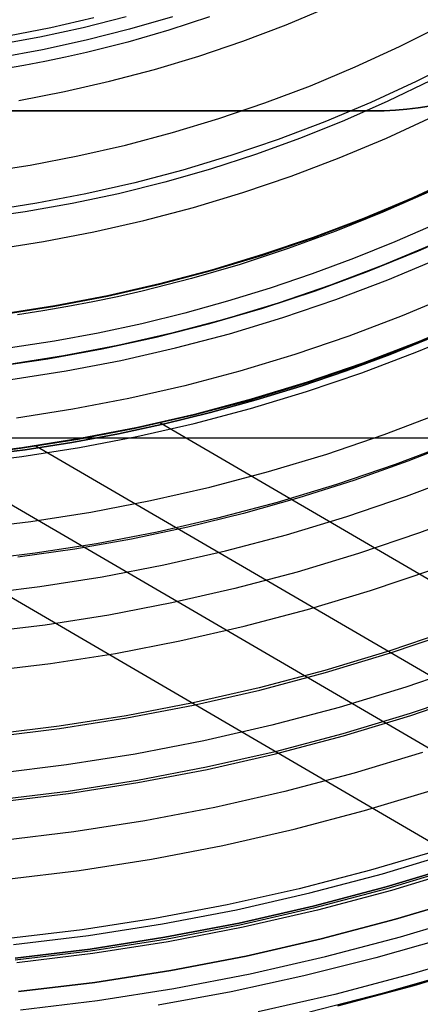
# Model space of a CAD drawing. Header units: millimetres. Extents: x 9001 to 10165, y -167 to 850.
# Tile 81 of 216: x 9589 to 9601, y 417 to 446. Entities that reach past the tile are written whole.
import ezdxf

# ---------------------------------------------------------------- set-up
doc = ezdxf.new("R2010")
doc.units = ezdxf.units.MM
for name, color, linetype in [('1', 7, 'Continuous'), ('COLOR EXT', 7, 'Continuous'), ('luz', 7, 'Continuous'), ('PLASTICO NEGRO', 7, 'Continuous')]:
    doc.layers.add(name, color=color, linetype=linetype)

msp = doc.modelspace()

# ---------------------------------------------------------------- linework, layer by layer
at = {"layer": '1', "color": 250, "true_color": 0x111111}
for p, q in [((9594.252, 446.118, 223.919), (9593.05, 445.723, 223.919)), ((9593.05, 445.723, 223.919), (9591.834, 445.369, 223.919)), ((9591.834, 445.369, 223.919), (9590.607, 445.056, 223.919)), ((9589.989, 444.916, 223.919), (9589.369, 444.787, 223.919)), ((9590.607, 445.056, 223.919), (9589.989, 444.916, 223.919)), ((9588.746, 444.668, 223.919), (9588.121, 444.561, 223.919)), ((9589.369, 444.787, 223.919), (9588.746, 444.668, 223.919)), ((9600.813, 444.227, 98.631), (9599.544, 443.612, 98.631)), ((9599.544, 443.612, 98.631), (9598.256, 443.041, 98.631)), ((9598.256, 443.041, 98.631), (9596.948, 442.515, 98.631)), ((9596.948, 442.515, 98.631), (9595.623, 442.034, 98.631)), ((9595.623, 442.034, 98.631), (9594.282, 441.599, 98.631)), ((9594.282, 441.599, 98.631), (9592.926, 441.211, 98.631)), ((9600.281, 440.749, 89.131), (9601.723, 441.413, 89.131)), ((9601.723, 441.413, 92.4), (9600.281, 440.749, 92.4)), ((9592.926, 441.211, 98.631), (9591.559, 440.869, 98.631)), ((9591.559, 440.869, 98.631), (9590.18, 440.575, 98.631)), ((9600.768, 440.928, 95.668), (9599.394, 440.319, 95.668)), ((9590.18, 440.575, 98.631), (9588.792, 440.329, 98.631)), ((9598.817, 440.135, 89.131), (9600.281, 440.749, 89.131)), ((9600.281, 440.749, 92.4), (9598.817, 440.135, 92.4)), ((9588.792, 440.329, 98.631), (9587.396, 440.131, 98.631)), ((9599.394, 440.319, 95.668), (9598.001, 439.756, 95.668)), ((9597.333, 439.572, 89.131), (9598.817, 440.135, 89.131)), ((9598.817, 440.135, 92.4), (9597.333, 439.572, 92.4)), ((9600.957, 439.97, 89.131), (9599.75, 439.443, 89.131)), ((9598.001, 439.756, 95.668), (9596.59, 439.239, 95.668)), ((9595.83, 439.061, 89.131), (9597.333, 439.572, 89.131)), ((9597.333, 439.572, 92.4), (9595.83, 439.061, 92.4)), ((9599.75, 439.443, 89.131), (9598.529, 438.95, 89.131)), ((9600.889, 439.368, 228.525), (9599.376, 438.734, 228.525)), ((9594.31, 438.602, 89.131), (9595.83, 439.061, 89.131)), ((9595.83, 439.061, 92.4), (9594.31, 438.602, 92.4)), ((9596.59, 439.239, 95.668), (9595.162, 438.77, 95.668)), ((9595.162, 438.77, 95.668), (9593.719, 438.349, 95.668)), ((9598.529, 438.95, 89.131), (9597.295, 438.491, 89.131)), ((9592.776, 438.195, 89.131), (9594.31, 438.602, 89.131)), ((9594.31, 438.602, 92.4), (9592.776, 438.195, 92.4)), ((9597.295, 438.491, 89.131), (9596.049, 438.068, 89.131)), ((9599.376, 438.734, 228.525), (9597.843, 438.153, 228.525)), ((9591.228, 437.842, 89.131), (9592.776, 438.195, 89.131)), ((9592.776, 438.195, 92.4), (9591.228, 437.842, 92.4)), ((9593.719, 438.349, 95.668), (9592.262, 437.979, 95.668)), ((9592.262, 437.979, 95.668), (9591.528, 437.812, 95.668)), ((9596.049, 438.068, 89.131), (9594.791, 437.68, 89.131)), ((9597.843, 438.153, 228.525), (9596.291, 437.625, 228.525)), ((9589.669, 437.542, 89.131), (9591.228, 437.842, 89.131)), ((9591.228, 437.842, 92.4), (9589.669, 437.542, 92.4)), ((9590.792, 437.659, 95.668), (9590.052, 437.518, 95.668)), ((9591.528, 437.812, 95.668), (9590.792, 437.659, 95.668)), ((9594.791, 437.68, 89.131), (9593.522, 437.328, 89.131)), ((9596.291, 437.625, 228.525), (9594.722, 437.15, 228.525)), ((9588.101, 437.297, 89.131), (9589.669, 437.542, 89.131)), ((9589.669, 437.542, 92.4), (9588.101, 437.297, 92.4)), ((9589.31, 437.39, 95.668), (9588.565, 437.276, 95.668)), ((9590.052, 437.518, 95.668), (9589.31, 437.39, 95.668)), ((9593.522, 437.328, 89.131), (9592.244, 437.012, 89.131)), ((9594.722, 437.15, 228.525), (9593.137, 436.731, 228.525)), ((9601.902, 437.063, 75.162), (9600.31, 436.396, 75.162)), ((9590.957, 436.734, 89.131), (9589.662, 436.494, 89.131)), ((9592.244, 437.012, 89.131), (9590.957, 436.734, 89.131)), ((9593.137, 436.731, 228.525), (9591.538, 436.366, 228.525)), ((9589.662, 436.494, 89.131), (9588.359, 436.292, 89.131)), ((9599.616, 436.103, 64.238), (9600.916, 436.628, 64.238)), ((9600.916, 436.628, 86.085), (9599.616, 436.103, 86.085)), ((9591.538, 436.366, 228.525), (9589.928, 436.056, 228.525)), ((9600.31, 436.396, 75.162), (9598.696, 435.783, 75.162)), ((9589.928, 436.056, 228.525), (9588.308, 435.803, 228.525)), ((9598.302, 435.615, 64.238), (9599.616, 436.103, 64.238)), ((9599.616, 436.103, 86.085), (9598.302, 435.615, 86.085)), ((9596.975, 435.163, 64.238), (9598.302, 435.615, 64.238)), ((9598.302, 435.615, 86.085), (9596.975, 435.163, 86.085)), ((9598.696, 435.783, 75.162), (9597.061, 435.227, 75.162)), ((9597.061, 435.227, 75.162), (9595.408, 434.728, 75.162)), ((9595.635, 434.75, 64.238), (9596.975, 435.163, 64.238)), ((9596.975, 435.163, 86.085), (9595.635, 434.75, 86.085)), ((9595.408, 434.728, 75.162), (9593.739, 434.286, 75.162)), ((9594.284, 434.376, 64.238), (9595.635, 434.75, 64.238)), ((9595.635, 434.75, 86.085), (9594.284, 434.376, 86.085)), ((9593.739, 434.286, 75.162), (9592.056, 433.902, 75.162)), ((9592.923, 434.04, 64.238), (9594.284, 434.376, 64.238)), ((9594.284, 434.376, 86.085), (9592.923, 434.04, 86.085)), ((9592.056, 433.902, 75.162), (9590.361, 433.576, 75.162)), ((9591.553, 433.744, 64.238), (9592.923, 434.04, 64.238)), ((9592.923, 434.04, 86.085), (9591.553, 433.744, 86.085)), ((9590.361, 433.576, 75.162), (9588.655, 433.309, 75.162)), ((9590.173, 433.488, 64.238), (9591.553, 433.744, 64.238)), ((9591.553, 433.744, 86.085), (9590.173, 433.488, 86.085)), ((9601.725, 433.554, 61.1), (9600.138, 432.931, 61.1)), ((9588.655, 433.309, 75.162), (9586.941, 433.1, 75.162)), ((9587.393, 433.1, 64.238), (9588.787, 433.273, 64.238)), ((9588.787, 433.273, 86.085), (9587.393, 433.1, 86.085)), ((9588.787, 433.273, 64.238), (9590.173, 433.488, 64.238)), ((9590.173, 433.488, 86.085), (9588.787, 433.273, 86.085)), ((9601.473, 433.481, 61.1), (9599.757, 432.831, 61.1)), ((9600.138, 432.931, 61.1), (9598.531, 432.36, 61.1)), ((9599.757, 432.831, 61.1), (9598.02, 432.24, 61.1)), ((9598.531, 432.36, 61.1), (9596.906, 431.844, 61.1)), ((9598.02, 432.24, 61.1), (9596.264, 431.709, 61.1)), ((9596.906, 431.844, 61.1), (9595.265, 431.382, 61.1)), ((9596.264, 431.709, 61.1), (9594.49, 431.239, 61.1)), ((9594.49, 431.239, 61.1), (9592.701, 430.831, 61.1)), ((9595.265, 431.382, 61.1), (9593.61, 430.975, 61.1)), ((9593.61, 430.975, 61.1), (9591.941, 430.623, 61.1)), ((9591.941, 430.623, 61.1), (9590.262, 430.327, 61.1)), ((9592.701, 430.831, 61.1), (9590.9, 430.484, 61.1)), ((9590.262, 430.327, 61.1), (9588.574, 430.088, 61.1)), ((9590.9, 430.484, 61.1), (9589.087, 430.201, 61.1)), ((9589.087, 430.201, 61.1), (9587.265, 429.979, 61.1)), ((9601.51, 427.956, 236.621), (9599.604, 427.308, 236.621)), ((9599.604, 427.308, 236.621), (9597.676, 426.725, 236.621)), ((9597.676, 426.725, 236.621), (9595.73, 426.21, 236.621)), ((9595.73, 426.21, 236.621), (9593.767, 425.761, 236.621)), ((9602.171, 426.119, 241.281), (9600.201, 425.449, 241.281)), ((9593.767, 425.761, 236.621), (9591.789, 425.381, 236.621)), ((9591.789, 425.381, 236.621), (9589.8, 425.07, 236.621)), ((9600.201, 425.449, 241.281), (9598.209, 424.847, 241.281)), ((9589.8, 425.07, 236.621), (9587.801, 424.827, 236.621)), ((9598.209, 424.847, 241.281), (9596.197, 424.314, 241.281)), ((9596.197, 424.314, 241.281), (9594.168, 423.851, 241.281)), ((9594.168, 423.851, 241.281), (9592.125, 423.458, 241.281)), ((9592.125, 423.458, 241.281), (9590.069, 423.136, 241.281)), ((9590.069, 423.136, 241.281), (9588.003, 422.885, 241.281)), ((9601.644, 420.954, 282.75), (9599.496, 420.305, 282.75)), ((9599.496, 420.305, 258.715), (9601.644, 420.954, 258.715)), ((9601.644, 420.954, 270.733), (9599.496, 420.305, 270.733)), ((9601.663, 420.895, 61.1), (9599.513, 420.246, 61.1)), ((9599.496, 420.305, 282.75), (9597.327, 419.73, 282.75)), ((9597.327, 419.73, 258.715), (9599.496, 420.305, 258.715)), ((9599.496, 420.305, 270.733), (9597.327, 419.73, 270.733)), ((9599.513, 420.246, 61.1), (9597.342, 419.67, 61.1)), ((9599.769, 419.342, 258.714), (9601.95, 420.002, 258.714)), ((9601.95, 420.002, 282.75), (9599.769, 419.342, 282.75)), ((9601.95, 420.002, 270.732), (9599.769, 419.342, 270.732)), ((9597.327, 419.73, 282.75), (9595.139, 419.231, 282.75)), ((9595.139, 419.231, 258.715), (9597.327, 419.73, 258.715)), ((9597.327, 419.73, 270.733), (9595.139, 419.231, 270.733)), ((9597.342, 419.67, 61.1), (9595.152, 419.171, 61.1)), ((9595.139, 419.231, 282.75), (9592.935, 418.807, 282.75)), ((9592.935, 418.807, 258.715), (9595.139, 419.231, 258.715)), ((9595.139, 419.231, 270.733), (9592.935, 418.807, 270.733)), ((9597.566, 418.759, 258.714), (9599.769, 419.342, 258.714)), ((9599.769, 419.342, 282.75), (9597.566, 418.759, 282.75)), ((9599.769, 419.342, 270.732), (9597.566, 418.759, 270.732)), ((9595.152, 419.171, 61.1), (9592.946, 418.747, 61.1)), ((9592.935, 418.807, 282.75), (9590.718, 418.46, 282.75)), ((9590.718, 418.46, 258.715), (9592.935, 418.807, 258.715)), ((9592.935, 418.807, 270.733), (9590.718, 418.46, 270.733)), ((9592.946, 418.747, 61.1), (9590.727, 418.399, 61.1)), ((9595.345, 418.252, 258.714), (9597.566, 418.759, 258.714)), ((9597.566, 418.759, 282.75), (9595.345, 418.252, 282.75)), ((9597.566, 418.759, 270.732), (9595.345, 418.252, 270.732)), ((9590.718, 418.46, 282.75), (9588.491, 418.189, 282.75)), ((9588.491, 418.189, 258.715), (9590.718, 418.46, 258.715)), ((9590.718, 418.46, 270.733), (9588.491, 418.189, 270.733)), ((9590.727, 418.399, 61.1), (9588.497, 418.128, 61.1)), ((9593.107, 417.822, 258.714), (9595.345, 418.252, 258.714)), ((9595.345, 418.252, 282.75), (9593.107, 417.822, 282.75)), ((9595.345, 418.252, 270.732), (9593.107, 417.822, 270.732)), ((9602.574, 418.058, 58.12), (9600.325, 417.379, 58.12)), ((9600.325, 417.379, 56.8), (9602.574, 418.058, 56.8)), ((9602.574, 418.058, 57.46), (9600.325, 417.379, 57.46)), ((9590.856, 417.469, 258.714), (9593.107, 417.822, 258.714)), ((9593.107, 417.822, 282.75), (9590.856, 417.469, 282.75)), ((9593.107, 417.822, 270.732), (9590.856, 417.469, 270.732)), ((9601.515, 417.752, 45.792), (9599.377, 417.136, 45.792)), ((9588.594, 417.195, 258.714), (9590.856, 417.469, 258.714)), ((9590.856, 417.469, 282.75), (9588.594, 417.195, 282.75)), ((9590.856, 417.469, 270.732), (9588.594, 417.195, 270.732)), ((9600.325, 417.379, 58.12), (9598.055, 416.777, 58.12)), ((9598.055, 416.777, 56.8), (9600.325, 417.379, 56.8)), ((9600.325, 417.379, 57.46), (9598.055, 416.777, 57.46)), ((9599.377, 417.136, 45.792), (9597.218, 416.591, 45.792))]:
    msp.add_line(p, q, dxfattribs=at)
at = {"layer": '1', "color": 7, "true_color": 0xf4f4f4}
for p, q in [((9600.772, 443.463, 279.75), (9600.44, 443.413, 279.75)), ((9600.44, 443.413, 282.75), (9600.772, 443.463, 282.75)), ((9600.772, 443.463, 281.25), (9600.44, 443.413, 281.25)), ((9599.1, 443.323, 279.75), (9564.44, 443.323, 279.75)), ((9564.44, 443.323, 282.75), (9599.1, 443.323, 282.75)), ((9599.1, 443.323, 281.25), (9564.44, 443.323, 281.25)), ((9599.436, 443.328, 279.75), (9599.1, 443.323, 279.75)), ((9599.1, 443.323, 282.75), (9599.436, 443.328, 282.75)), ((9599.436, 443.328, 281.25), (9599.1, 443.323, 281.25)), ((9599.1, 443.323, 282.75), (9599.1, 443.323, 279.75)), ((9599.771, 443.345, 279.75), (9599.436, 443.328, 279.75)), ((9599.436, 443.328, 282.75), (9599.771, 443.345, 282.75)), ((9599.771, 443.345, 281.25), (9599.436, 443.328, 281.25)), ((9600.106, 443.373, 279.75), (9599.771, 443.345, 279.75)), ((9599.771, 443.345, 282.75), (9600.106, 443.373, 282.75)), ((9600.106, 443.373, 281.25), (9599.771, 443.345, 281.25)), ((9600.44, 443.413, 279.75), (9600.106, 443.373, 279.75)), ((9600.106, 443.373, 282.75), (9600.44, 443.413, 282.75)), ((9600.44, 443.413, 281.25), (9600.106, 443.373, 281.25))]:
    msp.add_line(p, q, dxfattribs=at)
at = {"layer": '1', "color": 29, "true_color": 0x4d342b}
for p, q in [((9600.419, 436.46, 70.562), (9602.02, 437.136, 70.562)), ((9602.02, 437.136, 76.062), (9600.419, 436.46, 76.062)), ((9600.419, 436.46, 34.462), (9602.02, 437.136, 34.462)), ((9602.02, 437.136, 42.462), (9600.419, 436.46, 42.462)), ((9602.02, 437.136, 73.312), (9600.419, 436.46, 73.312)), ((9602.02, 437.136, 38.462), (9600.419, 436.46, 38.462)), ((9598.796, 435.84, 70.562), (9600.419, 436.46, 70.562)), ((9600.419, 436.46, 76.062), (9598.796, 435.84, 76.062)), ((9598.796, 435.84, 34.462), (9600.419, 436.46, 34.462)), ((9600.419, 436.46, 42.462), (9598.796, 435.84, 42.462)), ((9600.419, 436.46, 73.312), (9598.796, 435.84, 73.312)), ((9600.419, 436.46, 38.462), (9598.796, 435.84, 38.462)), ((9597.152, 435.276, 70.562), (9598.796, 435.84, 70.562)), ((9598.796, 435.84, 76.062), (9597.152, 435.276, 76.062)), ((9597.152, 435.276, 34.462), (9598.796, 435.84, 34.462)), ((9598.796, 435.84, 42.462), (9597.152, 435.276, 42.462)), ((9598.796, 435.84, 73.312), (9597.152, 435.276, 73.312)), ((9598.796, 435.84, 38.462), (9597.152, 435.276, 38.462)), ((9595.49, 434.77, 70.562), (9597.152, 435.276, 70.562)), ((9597.152, 435.276, 76.062), (9595.49, 434.77, 76.062)), ((9595.49, 434.77, 34.462), (9597.152, 435.276, 34.462)), ((9597.152, 435.276, 42.462), (9595.49, 434.77, 42.462)), ((9597.152, 435.276, 73.312), (9595.49, 434.77, 73.312)), ((9597.152, 435.276, 38.462), (9595.49, 434.77, 38.462)), ((9593.811, 434.323, 70.562), (9595.49, 434.77, 70.562)), ((9595.49, 434.77, 76.062), (9593.811, 434.323, 76.062)), ((9593.811, 434.323, 34.462), (9595.49, 434.77, 34.462)), ((9595.49, 434.77, 42.462), (9593.811, 434.323, 42.462)), ((9595.49, 434.77, 73.312), (9593.811, 434.323, 73.312)), ((9595.49, 434.77, 38.462), (9593.811, 434.323, 38.462)), ((9592.118, 433.934, 70.562), (9593.811, 434.323, 70.562)), ((9593.811, 434.323, 76.062), (9592.118, 433.934, 76.062)), ((9592.118, 433.934, 34.462), (9593.811, 434.323, 34.462)), ((9593.811, 434.323, 42.462), (9592.118, 433.934, 42.462)), ((9593.811, 434.323, 73.312), (9592.118, 433.934, 73.312)), ((9593.811, 434.323, 38.462), (9592.118, 433.934, 38.462)), ((9590.412, 433.604, 70.562), (9592.118, 433.934, 70.562)), ((9592.118, 433.934, 76.062), (9590.412, 433.604, 76.062)), ((9590.412, 433.604, 34.462), (9592.118, 433.934, 34.462)), ((9592.118, 433.934, 42.462), (9590.412, 433.604, 42.462)), ((9592.118, 433.934, 73.312), (9590.412, 433.604, 73.312)), ((9592.118, 433.934, 38.462), (9590.412, 433.604, 38.462)), ((9592.778, 434.078, 70.562), (9603.874, 427.604, 70.562)), ((9588.695, 433.333, 70.562), (9590.412, 433.604, 70.562)), ((9590.412, 433.604, 76.062), (9588.695, 433.333, 76.062)), ((9588.695, 433.333, 34.462), (9590.412, 433.604, 34.462)), ((9590.412, 433.604, 42.462), (9588.695, 433.333, 42.462)), ((9590.412, 433.604, 73.312), (9588.695, 433.333, 73.312)), ((9590.412, 433.604, 38.462), (9588.695, 433.333, 38.462)), ((9586.97, 433.122, 70.562), (9588.695, 433.333, 70.562)), ((9588.695, 433.333, 76.062), (9586.97, 433.122, 76.062)), ((9586.97, 433.122, 34.462), (9588.695, 433.333, 34.462)), ((9588.695, 433.333, 42.462), (9586.97, 433.122, 42.462)), ((9588.695, 433.333, 73.312), (9586.97, 433.122, 73.312)), ((9588.695, 433.333, 38.462), (9586.97, 433.122, 38.462)), ((9589.11, 433.393, 76.062), (9607.175, 422.853, 76.062)), ((9586.002, 433.031, 42.462), (9609.7, 419.205, 42.462)), ((9581.595, 432.851, 34.462), (9612.877, 414.601, 34.462)), ((9602.033, 426.903, 70.562), (9600.077, 426.232, 70.562)), ((9600.077, 426.232, 70.562), (9598.098, 425.63, 70.562)), ((9598.098, 425.63, 70.562), (9596.1, 425.098, 70.562)), ((9596.1, 425.098, 70.562), (9594.085, 424.634, 70.562)), ((9594.085, 424.634, 70.562), (9592.054, 424.242, 70.562)), ((9592.054, 424.242, 70.562), (9590.012, 423.92, 70.562)), ((9590.012, 423.92, 70.562), (9587.959, 423.669, 70.562)), ((9601.119, 421.416, 65.657), (9599.025, 420.795, 65.657)), ((9599.025, 420.795, 65.657), (9596.912, 420.246, 65.657)), ((9601.815, 420.856, 76.062), (9599.649, 420.197, 76.062)), ((9596.912, 420.246, 65.657), (9594.781, 419.769, 65.657)), ((9599.649, 420.197, 76.062), (9597.461, 419.614, 76.062)), ((9594.781, 419.769, 65.657), (9592.636, 419.364, 65.657)), ((9597.461, 419.614, 76.062), (9595.254, 419.107, 76.062)), ((9592.636, 419.364, 65.657), (9590.478, 419.032, 65.657)), ((9590.478, 419.032, 65.657), (9588.31, 418.774, 65.657)), ((9595.254, 419.107, 76.062), (9593.031, 418.677, 76.062)), ((9593.031, 418.677, 76.062), (9590.794, 418.324, 76.062)), ((9601.304, 418.806, 63.109), (9599.187, 418.199, 63.109)), ((9590.794, 418.324, 76.062), (9588.547, 418.05, 76.062)), ((9599.187, 418.199, 63.109), (9597.052, 417.661, 63.109)), ((9597.052, 417.661, 63.109), (9594.899, 417.193, 63.109)), ((9594.899, 417.193, 63.109), (9592.733, 416.797, 63.109))]:
    msp.add_line(p, q, dxfattribs=at)
at = {"layer": 'COLOR EXT', "color": 30, "true_color": 0xff8d00}
msp.add_line((9582.77, 433.629, 21.262), (9629.573, 433.629, 21.262), dxfattribs=at)
at = {"layer": 'luz', "color": 7, "true_color": 0xffffff}
for p, q in [((9596.524, 445.882, -23.117), (9597.791, 446.413, -23.117)), ((9589.555, 445.802, -22.054), (9590.829, 446.093, -22.054)), ((9588.272, 445.556, -22.054), (9589.555, 445.802, -22.054)), ((9595.239, 445.394, -23.117), (9596.524, 445.882, -23.117)), ((9599.884, 445.233, -24.18), (9601.171, 445.881, -24.18)), ((9593.938, 444.952, -23.117), (9595.239, 445.394, -23.117)), ((9598.575, 444.631, -24.18), (9599.884, 445.233, -24.18)), ((9592.623, 444.554, -23.117), (9593.938, 444.952, -23.117)), ((9597.246, 444.073, -24.18), (9598.575, 444.631, -24.18)), ((9601.707, 444.86, -23.873), (9600.384, 444.195, -23.873)), ((9591.295, 444.203, -23.117), (9592.623, 444.554, -23.117)), ((9589.956, 443.897, -23.117), (9591.295, 444.203, -23.117)), ((9595.898, 443.562, -24.18), (9597.246, 444.073, -24.18)), ((9600.384, 444.195, -23.873), (9599.039, 443.575, -23.873)), ((9588.606, 443.638, -23.117), (9589.956, 443.897, -23.117)), ((9594.534, 443.098, -24.18), (9595.898, 443.562, -24.18)), ((9599.039, 443.575, -23.873), (9597.673, 443.003, -23.873)), ((9599.503, 442.52, -23.565), (9600.884, 443.156, -23.565)), ((9593.154, 442.681, -24.18), (9594.534, 443.098, -24.18)), ((9597.673, 443.003, -23.873), (9596.288, 442.477, -23.873)), ((9591.761, 442.312, -24.18), (9593.154, 442.681, -24.18)), ((9590.356, 441.991, -24.18), (9591.761, 442.312, -24.18)), ((9596.288, 442.477, -23.873), (9594.886, 442, -23.873)), ((9598.1, 441.932, -23.565), (9599.503, 442.52, -23.565)), ((9588.941, 441.719, -24.18), (9590.356, 441.991, -24.18)), ((9594.886, 442, -23.873), (9593.468, 441.572, -23.873)), ((9587.517, 441.496, -24.18), (9588.941, 441.719, -24.18)), ((9596.678, 441.393, -23.565), (9598.1, 441.932, -23.565)), ((9593.468, 441.572, -23.873), (9592.037, 441.193, -23.873)), ((9600.286, 440.737, -24.628), (9601.729, 441.402, -24.628)), ((9592.037, 441.193, -23.873), (9590.593, 440.863, -23.873)), ((9595.239, 440.903, -23.565), (9596.678, 441.393, -23.565)), ((9590.593, 440.863, -23.873), (9589.139, 440.584, -23.873)), ((9593.783, 440.463, -23.565), (9595.239, 440.903, -23.565)), ((9589.139, 440.584, -23.873), (9587.676, 440.355, -23.873)), ((9598.822, 440.123, -24.628), (9600.286, 440.737, -24.628)), ((9592.313, 440.073, -23.565), (9593.783, 440.463, -23.565)), ((9590.83, 439.735, -23.565), (9592.313, 440.073, -23.565)), ((9597.337, 439.56, -24.628), (9598.822, 440.123, -24.628)), ((9589.337, 439.448, -23.565), (9590.83, 439.735, -23.565)), ((9587.834, 439.213, -23.565), (9589.337, 439.448, -23.565)), ((9595.834, 439.049, -24.628), (9597.337, 439.56, -24.628)), ((9594.314, 438.589, -24.628), (9595.834, 439.049, -24.628)), ((9599.544, 438.315, -25.691), (9601.07, 438.955, -25.691)), ((9592.779, 438.183, -24.628), (9594.314, 438.589, -24.628)), ((9591.231, 437.829, -24.628), (9592.779, 438.183, -24.628)), ((9597.996, 437.728, -25.691), (9599.544, 438.315, -25.691)), ((9601.534, 437.9, -25.384), (9599.971, 437.244, -25.384)), ((9589.671, 437.53, -24.628), (9591.231, 437.829, -24.628)), ((9596.429, 437.195, -25.691), (9597.996, 437.728, -25.691)), ((9588.102, 437.284, -24.628), (9589.671, 437.53, -24.628)), ((9594.845, 436.716, -25.691), (9596.429, 437.195, -25.691)), ((9599.971, 437.244, -25.384), (9598.386, 436.643, -25.384)), ((9600.399, 436.173, -25.076), (9601.998, 436.844, -25.076)), ((9593.245, 436.292, -25.691), (9594.845, 436.716, -25.691)), ((9598.386, 436.643, -25.384), (9596.782, 436.097, -25.384)), ((9591.631, 435.924, -25.691), (9593.245, 436.292, -25.691)), ((9598.776, 435.558, -25.076), (9600.399, 436.173, -25.076)), ((9590.006, 435.612, -25.691), (9591.631, 435.924, -25.691)), ((9596.782, 436.097, -25.384), (9595.159, 435.607, -25.384)), ((9588.37, 435.356, -25.691), (9590.006, 435.612, -25.691)), ((9595.159, 435.607, -25.384), (9593.521, 435.173, -25.384)), ((9597.134, 435, -25.076), (9598.776, 435.558, -25.076)), ((9593.521, 435.173, -25.384), (9591.868, 434.796, -25.384)), ((9595.474, 434.498, -25.076), (9597.134, 435, -25.076)), ((9591.868, 434.796, -25.384), (9590.204, 434.476, -25.384)), ((9590.204, 434.476, -25.384), (9588.529, 434.214, -25.384)), ((9593.797, 434.054, -25.076), (9595.474, 434.498, -25.076)), ((9599.435, 433.726, -26.139), (9601.12, 434.365, -26.139)), ((9592.105, 433.668, -25.076), (9593.797, 434.054, -25.076)), ((9590.402, 433.34, -25.076), (9592.105, 433.668, -25.076)), ((9597.729, 433.146, -26.139), (9599.435, 433.726, -26.139)), ((9588.688, 433.072, -25.076), (9590.402, 433.34, -25.076)), ((9586.966, 432.863, -25.076), (9588.688, 433.072, -25.076)), ((9596.004, 432.624, -26.139), (9597.729, 433.146, -26.139)), ((9594.263, 432.163, -26.139), (9596.004, 432.624, -26.139)), ((9600.094, 431.894, -27.202), (9601.842, 432.557, -27.202)), ((9592.506, 431.762, -26.139), (9594.263, 432.163, -26.139)), ((9590.736, 431.422, -26.139), (9592.506, 431.762, -26.139)), ((9598.325, 431.292, -27.202), (9600.094, 431.894, -27.202)), ((9602.269, 431.486, -26.895), (9600.484, 430.809, -26.895)), ((9588.956, 431.143, -26.139), (9590.736, 431.422, -26.139)), ((9596.535, 430.751, -27.202), (9598.325, 431.292, -27.202)), ((9587.167, 430.926, -26.139), (9588.956, 431.143, -26.139)), ((9594.728, 430.272, -27.202), (9596.535, 430.751, -27.202)), ((9600.484, 430.809, -26.895), (9598.677, 430.194, -26.895)), ((9592.906, 429.857, -27.202), (9594.728, 430.272, -27.202)), ((9598.677, 430.194, -26.895), (9596.85, 429.642, -26.895)), ((9591.07, 429.504, -27.202), (9592.906, 429.857, -27.202)), ((9599.03, 429.096, -26.587), (9600.875, 429.724, -26.587)), ((9589.224, 429.215, -27.202), (9591.07, 429.504, -27.202)), ((9596.85, 429.642, -26.895), (9595.004, 429.153, -26.895)), ((9587.368, 428.989, -27.202), (9589.224, 429.215, -27.202)), ((9595.004, 429.153, -26.895), (9593.143, 428.728, -26.895)), ((9597.164, 428.533, -26.587), (9599.03, 429.096, -26.587)), ((9593.143, 428.728, -26.895), (9591.269, 428.368, -26.895)), ((9591.269, 428.368, -26.895), (9589.382, 428.073, -26.895)), ((9595.28, 428.034, -26.587), (9597.164, 428.533, -26.587)), ((9589.382, 428.073, -26.895), (9587.487, 427.842, -26.895)), ((9593.38, 427.6, -26.587), (9595.28, 428.034, -26.587)), ((9599.625, 427.243, -27.65), (9601.534, 427.892, -27.65)), ((9591.467, 427.232, -26.587), (9593.38, 427.6, -26.587)), ((9589.541, 426.931, -26.587), (9591.467, 427.232, -26.587)), ((9597.695, 426.659, -27.65), (9599.625, 427.243, -27.65)), ((9587.607, 426.696, -26.587), (9589.541, 426.931, -26.587)), ((9595.746, 426.143, -27.65), (9597.695, 426.659, -27.65)), ((9593.781, 425.695, -27.65), (9595.746, 426.143, -27.65)), ((9600.22, 425.389, -28.713), (9602.192, 426.06, -28.713)), ((9591.801, 425.314, -27.65), (9593.781, 425.695, -27.65)), ((9598.226, 424.786, -28.713), (9600.22, 425.389, -28.713)), ((9589.809, 425.002, -27.65), (9591.801, 425.314, -27.65)), ((9587.808, 424.759, -27.65), (9589.809, 425.002, -27.65)), ((9596.212, 424.253, -28.713), (9598.226, 424.786, -28.713)), ((9594.181, 423.789, -28.713), (9596.212, 424.253, -28.713)), ((9600.573, 424.291, -28.406), (9598.54, 423.677, -28.406)), ((9592.135, 423.396, -28.713), (9594.181, 423.789, -28.713)), ((9598.54, 423.677, -28.406), (9596.488, 423.133, -28.406)), ((9590.077, 423.074, -28.713), (9592.135, 423.396, -28.713)), ((9588.009, 422.822, -28.713), (9590.077, 423.074, -28.713)), ((9596.488, 423.133, -28.406), (9594.418, 422.661, -28.406)), ((9598.855, 422.568, -28.098), (9600.925, 423.193, -28.098)), ((9594.418, 422.661, -28.406), (9592.333, 422.26, -28.406)), ((9596.764, 422.014, -28.098), (9598.855, 422.568, -28.098)), ((9592.333, 422.26, -28.406), (9590.236, 421.932, -28.406)), ((9590.236, 421.932, -28.406), (9588.128, 421.676, -28.406)), ((9594.655, 421.533, -28.098), (9596.764, 422.014, -28.098)), ((9592.531, 421.124, -28.098), (9594.655, 421.533, -28.098)), ((9599.386, 420.694, -29.161), (9601.521, 421.339, -29.161)), ((9590.395, 420.79, -28.098), (9592.531, 421.124, -28.098)), ((9588.248, 420.529, -28.098), (9590.395, 420.79, -28.098)), ((9597.23, 420.123, -29.161), (9599.386, 420.694, -29.161)), ((9595.056, 419.627, -29.161), (9597.23, 420.123, -29.161)), ((9592.866, 419.206, -29.161), (9595.056, 419.627, -29.161)), ((9599.917, 418.821, -30.224), (9602.116, 419.486, -30.224)), ((9590.663, 418.861, -29.161), (9592.866, 419.206, -29.161)), ((9588.449, 418.592, -29.161), (9590.663, 418.861, -29.161)), ((9597.696, 418.233, -30.224), (9599.917, 418.821, -30.224)), ((9602.468, 418.388, -29.917), (9600.231, 417.712, -29.917)), ((9595.456, 417.722, -30.224), (9597.696, 418.233, -30.224)), ((9593.2, 417.288, -30.224), (9595.456, 417.722, -30.224)), ((9600.231, 417.712, -29.917), (9597.972, 417.113, -29.917)), ((9590.931, 416.933, -30.224), (9593.2, 417.288, -30.224)), ((9588.65, 416.656, -30.224), (9590.931, 416.933, -30.224)), ((9597.972, 417.113, -29.917), (9595.693, 416.593, -29.917))]:
    msp.add_line(p, q, dxfattribs=at)
at = {"layer": 'PLASTICO NEGRO', "color": 254, "true_color": 0xcad1ee}
for p, q in [((9591.784, 446.117, 33.562), (9590.511, 445.793, 33.562)), ((9593.159, 446.121, 35.062), (9591.884, 445.75, 35.062)), ((9590.511, 445.793, 33.562), (9589.226, 445.513, 33.562)), ((9589.226, 445.513, 33.562), (9587.933, 445.278, 33.562)), ((9591.884, 445.75, 35.062), (9590.598, 445.423, 35.062)), ((9590.598, 445.423, 35.062), (9589.301, 445.14, 35.062)), ((9589.301, 445.14, 35.062), (9587.995, 444.903, 35.062)), ((9600.454, 439.175, 33.562), (9601.95, 439.846, 33.562)), ((9601.95, 439.846, 35.062), (9600.454, 439.175, 35.062)), ((9600.454, 439.175, 34.312), (9601.95, 439.846, 34.312)), ((9598.936, 438.556, 33.562), (9600.454, 439.175, 33.562)), ((9600.454, 439.175, 35.062), (9598.936, 438.556, 35.062)), ((9598.936, 438.556, 34.312), (9600.454, 439.175, 34.312)), ((9597.397, 437.99, 33.562), (9598.936, 438.556, 33.562)), ((9598.936, 438.556, 35.062), (9597.397, 437.99, 35.062)), ((9597.397, 437.99, 34.312), (9598.936, 438.556, 34.312)), ((9595.839, 437.477, 33.562), (9597.397, 437.99, 33.562)), ((9597.397, 437.99, 35.062), (9595.839, 437.477, 35.062)), ((9595.839, 437.477, 34.312), (9597.397, 437.99, 34.312)), ((9594.265, 437.019, 33.562), (9595.839, 437.477, 33.562)), ((9595.839, 437.477, 35.062), (9594.265, 437.019, 35.062)), ((9594.265, 437.019, 34.312), (9595.839, 437.477, 34.312)), ((9592.675, 436.615, 33.562), (9594.265, 437.019, 33.562)), ((9594.265, 437.019, 35.062), (9592.675, 436.615, 35.062)), ((9592.675, 436.615, 34.312), (9594.265, 437.019, 34.312)), ((9591.073, 436.266, 33.562), (9592.675, 436.615, 33.562)), ((9592.675, 436.615, 35.062), (9591.073, 436.266, 35.062)), ((9591.073, 436.266, 34.312), (9592.675, 436.615, 34.312)), ((9589.46, 435.973, 33.562), (9591.073, 436.266, 33.562)), ((9591.073, 436.266, 35.062), (9589.46, 435.973, 35.062)), ((9589.46, 435.973, 34.312), (9591.073, 436.266, 34.312)), ((9587.837, 435.735, 33.562), (9589.46, 435.973, 33.562)), ((9589.46, 435.973, 35.062), (9587.837, 435.735, 35.062)), ((9587.837, 435.735, 34.312), (9589.46, 435.973, 34.312))]:
    msp.add_line(p, q, dxfattribs=at)

doc.saveas('drawing.dxf')
